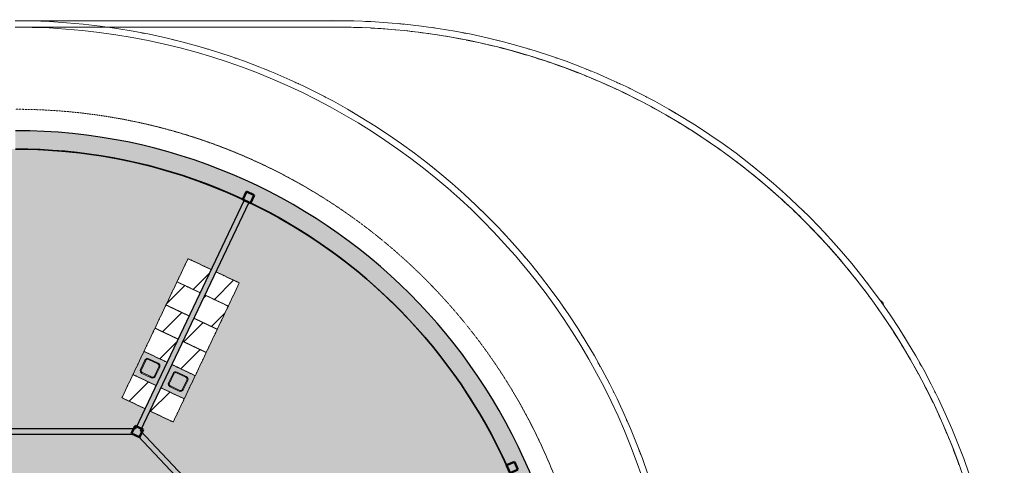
# Model space of a CAD drawing. Header units: millimetres. Extents: x 1000 to 187997, y 958 to 39732.
# Tile 202 of 202: x 164998 to 187997, y 29308 to 39724. Entities that reach past the tile are written whole.
import ezdxf

# ---------------------------------------------------------------- set-up
doc = ezdxf.new("R2010")
doc.units = ezdxf.units.MM
doc.linetypes.add('THO_hhidden', pattern=[2.5, 1.5, -1])
for name, color, linetype, lineweight, true_color in [('A-AREA-BNDY', 1, 'Continuous', 50, 0xff0000), ('A-DETL', 7, 'Continuous', 13, 0x00a600), ('A-DETL-MBND', 9, 'Continuous', 13, 0x808080)]:
    doc.layers.add(name, color=color, linetype=linetype, lineweight=lineweight, true_color=true_color)
for name, color, linetype, lineweight in [('A-AREA-PATT', 7, 'Continuous', 13), ('A-GENM', 7, 'Continuous', 13), ('A-WALL-PATT', 7, 'Continuous', 18), ('I-WALL', 7, 'Continuous', 18), ('P-SANR-FIXT', 7, 'Continuous', 13), ('S-COLS-SYMB', 7, 'Continuous', 50)]:
    doc.layers.add(name, color=color, linetype=linetype, lineweight=lineweight)

# ---------------------------------------------------------------- blocks, each defined once
blk = doc.blocks.new('NLRS_01_GM_WPB_dummy placeholder_gen_tho - kast 600x600x2100-V157-01 1e verdieping GO')
at = {"layer": 'A-GENM', "true_color": 0x808080}
h = blk.add_hatch(dxfattribs=at)
h.set_pattern_fill('FP_113', color=8, style=0, pattern_type=2)
h.set_pattern_definition([(250.4, (41422.3, 57018.95), (565.2345, -201.271), [])])
h.paths.add_polyline_path([(-300, 300), (-300, -300), (300, -300), (300, 300), (-125, 300)])
at = {"layer": 'A-GENM', "linetype": 'THO_hhidden'}
for p, q in [((300, 300), (-300, 300)), ((-300, 300), (-300, -300)), ((300, -300), (300, 300)), ((-300, -300), (300, -300))]:
    blk.add_line(p, q, dxfattribs=at)
blk = doc.blocks.new('NLRS_01_GM_WPB_dummy placeholder_gen_tho - kast 600x600x2100-V158-01 1e verdieping GO')
at = {"layer": 'A-GENM', "true_color": 0x808080}
h = blk.add_hatch(dxfattribs=at)
h.set_pattern_fill('FP_114', color=8, style=0, pattern_type=2)
h.set_pattern_definition([(250.4, (41422.3, 56418.95), (565.2345, -201.271), [])])
h.paths.add_polyline_path([(-300, 300), (-300, -300), (300, -300), (300, 300), (-139, 300)])
at = {"layer": 'A-GENM', "linetype": 'THO_hhidden'}
for p, q in [((300, 300), (-300, 300)), ((-300, 300), (-300, -300)), ((300, -300), (300, 300)), ((-300, -300), (300, -300))]:
    blk.add_line(p, q, dxfattribs=at)
blk = doc.blocks.new('NLRS_01_GM_WPB_dummy placeholder_gen_tho - kast 600x600x2100-V159-01 1e verdieping GO')
at = {"layer": 'A-GENM', "true_color": 0x808080}
h = blk.add_hatch(dxfattribs=at)
h.set_pattern_fill('FP_115', color=8, style=0, pattern_type=2)
h.set_pattern_definition([(250.4, (41422.3, 55818.95), (565.2345, -201.271), [])])
h.paths.add_polyline_path([(-300, 300), (-300, -300), (300, -300), (300, 300), (-242, 300)])
at = {"layer": 'A-GENM', "linetype": 'THO_hhidden'}
for p, q in [((300, 300), (-300, 300)), ((-300, 300), (-300, -300)), ((300, -300), (300, 300)), ((-300, -300), (300, -300))]:
    blk.add_line(p, q, dxfattribs=at)
blk = doc.blocks.new('NLRS_01_GM_WPB_dummy placeholder_gen_tho - kast 600x600x2100-V160-01 1e verdieping GO')
at = {"layer": 'A-GENM', "true_color": 0x808080}
h = blk.add_hatch(dxfattribs=at)
h.set_pattern_fill('FP_116', color=8, style=0, pattern_type=2)
h.set_pattern_definition([(250.4, (41422.3, 55218.95), (565.2345, -201.271), [])])
h.paths.add_polyline_path([(-300, 300), (-300, -300), (300, -300), (300, 300), (-243, 300)])
at = {"layer": 'A-GENM', "linetype": 'THO_hhidden'}
for p, q in [((300, 300), (-300, 300)), ((-300, 300), (-300, -300)), ((300, -300), (300, 300)), ((-300, -300), (300, -300))]:
    blk.add_line(p, q, dxfattribs=at)
blk = doc.blocks.new('NLRS_01_GM_WPB_dummy placeholder_gen_tho - kast 600x600x2100-V161-01 1e verdieping GO')
at = {"layer": 'A-GENM', "true_color": 0x808080}
h = blk.add_hatch(dxfattribs=at)
h.set_pattern_fill('FP_117', color=8, style=0, pattern_type=2)
h.set_pattern_definition([(250.4, (41422.3, 54018.95), (565.2345, -201.271), [])])
h.paths.add_polyline_path([(-300, 300), (-300, -300), (300, -300), (300, 300), (292, 300)])
at = {"layer": 'A-GENM', "linetype": 'THO_hhidden'}
for p, q in [((300, 300), (-300, 300)), ((-300, 300), (-300, -300)), ((300, -300), (300, 300)), ((-300, -300), (300, -300))]:
    blk.add_line(p, q, dxfattribs=at)
blk = doc.blocks.new('NLRS_73_PF_UN_rvs gootsteen enkel 340x340 ic6zrl2n_gen_bcb - RVS gootsteen enkel 340x340-1972238-01 1e verdieping GO')
at = {"layer": 'P-SANR-FIXT'}
for p, q in [((-81, 20), (-120, 20)), ((-120, 0), (-81, 0)), ((120, 20), (-81, 20)), ((-81, 0), (120, 0)), ((-190, -50), (-190, -290)), ((-170, -290), (-170, -50)), ((170, -50), (170, -290)), ((190, -290), (190, -50)), ((120, -340), (-120, -340)), ((-120, -360), (120, -360))]:
    blk.add_line(p, q, dxfattribs=at)
for centre, radius, start, end in [((-120, -50), 70, 90, 180), ((120, -50), 70, 0, 90), ((120, -50), 50, 0, 90), ((-120, -50), 50, 90, 180), ((-120, -50), 50, 165.9822, 180), ((-120, -50), 50, 151.917, 161.4219), ((-120, -50), 50, 137.768, 146.5606), ((-120, -50), 50, 123.4394, 132.232), ((-120, -50), 50, 108.5781, 118.083), ((-120, -50), 50, 90, 104.0178), ((-120, -290), 70, 180, 270), ((-120, -290), 50, 180, 270), ((120, -290), 70, 270, 360), ((120, -290), 50, 270, 0)]:
    blk.add_arc(centre, radius, start, end, dxfattribs=at)
blk = doc.blocks.new('NLRS_01_GM_WPB_dummy placeholder_gen_tho - kast 600x600x2100-V162-01 1e verdieping GO')
at = {"layer": 'A-GENM', "true_color": 0x808080}
h = blk.add_hatch(dxfattribs=at)
h.set_pattern_fill('FP_118', color=8, style=0, pattern_type=2)
h.set_pattern_definition([(70.4, (-42147.3, -57018.95), (-565.2345, 201.271), [])])
h.paths.add_polyline_path([(300, -300), (300, 300), (-300, 300), (-300, -300), (136, -300)])
at = {"layer": 'A-GENM', "linetype": 'THO_hhidden'}
for p, q in [((300, 300), (-300, 300)), ((-300, 300), (-300, -300)), ((300, -300), (300, 300)), ((-300, -300), (300, -300))]:
    blk.add_line(p, q, dxfattribs=at)
blk = doc.blocks.new('NLRS_01_GM_WPB_dummy placeholder_gen_tho - kast 600x600x2100-V163-01 1e verdieping GO')
at = {"layer": 'A-GENM', "true_color": 0x808080}
h = blk.add_hatch(dxfattribs=at)
h.set_pattern_fill('FP_119', color=8, style=0, pattern_type=2)
h.set_pattern_definition([(70.4, (-42147.3, -56418.95), (-565.2345, 201.271), [])])
h.paths.add_polyline_path([(300, -300), (300, 300), (-300, 300), (-300, -300), (53, -300)])
at = {"layer": 'A-GENM', "linetype": 'THO_hhidden'}
for p, q in [((300, 300), (-300, 300)), ((-300, 300), (-300, -300)), ((300, -300), (300, 300)), ((-300, -300), (300, -300))]:
    blk.add_line(p, q, dxfattribs=at)
blk = doc.blocks.new('NLRS_01_GM_WPB_dummy placeholder_gen_tho - kast 600x600x2100-V164-01 1e verdieping GO')
at = {"layer": 'A-GENM', "true_color": 0x808080}
h = blk.add_hatch(dxfattribs=at)
h.set_pattern_fill('FP_120', color=8, style=0, pattern_type=2)
h.set_pattern_definition([(70.4, (-42147.3, -55818.95), (-565.2345, 201.271), [])])
h.paths.add_polyline_path([(300, -300), (300, 300), (-300, 300), (-300, -300)])
at = {"layer": 'A-GENM', "linetype": 'THO_hhidden'}
for p, q in [((300, 300), (-300, 300)), ((-300, 300), (-300, -300)), ((300, -300), (300, 300)), ((-300, -300), (300, -300))]:
    blk.add_line(p, q, dxfattribs=at)
blk = doc.blocks.new('NLRS_01_GM_WPB_dummy placeholder_gen_tho - kast 600x600x2100-V165-01 1e verdieping GO')
at = {"layer": 'A-GENM', "true_color": 0x808080}
h = blk.add_hatch(dxfattribs=at)
h.set_pattern_fill('FP_121', color=8, style=0, pattern_type=2)
h.set_pattern_definition([(70.4, (-42147.3, -55218.95), (-565.2345, 201.271), [])])
h.paths.add_polyline_path([(300, -300), (300, 300), (-300, 300), (-298, -300), (255, -300)])
at = {"layer": 'A-GENM', "linetype": 'THO_hhidden'}
for p, q in [((300, 300), (-300, 300)), ((-300, 300), (-300, -300)), ((300, -300), (300, 300)), ((-300, -300), (300, -300))]:
    blk.add_line(p, q, dxfattribs=at)
blk = doc.blocks.new('NLRS_01_GM_WPB_dummy placeholder_gen_tho - kast 600x600x2100-V166-01 1e verdieping GO')
at = {"layer": 'A-GENM', "true_color": 0x808080}
h = blk.add_hatch(dxfattribs=at)
h.set_pattern_fill('FP_122', color=8, style=0, pattern_type=2)
h.set_pattern_definition([(70.4, (-42147.3, -54018.95), (-565.2345, 201.271), [])])
h.paths.add_polyline_path([(300, -300), (300, 300), (-300, 300), (-300, -300), (-175, -300)])
at = {"layer": 'A-GENM', "linetype": 'THO_hhidden'}
for p, q in [((300, 300), (-300, 300)), ((-300, 300), (-300, -300)), ((300, -300), (300, 300)), ((-300, -300), (300, -300))]:
    blk.add_line(p, q, dxfattribs=at)
blk = doc.blocks.new('NLRS_73_PF_UN_rvs gootsteen enkel 340x340 ic6zrl2n_gen_bcb - RVS gootsteen enkel 340x340-1975653-01 1e verdieping GO')
at = {"layer": 'P-SANR-FIXT'}
for p, q in [((-190, 290), (-190, 50)), ((-170, 50), (-170, 290)), ((120, 360), (-120, 360)), ((-120, 340), (120, 340)), ((170, 290), (170, 50)), ((190, 50), (190, 290)), ((-81, 0), (-120, 0)), ((120, 0), (-81, 0)), ((-120, -20), (-81, -20)), ((-81, -20), (120, -20))]:
    blk.add_line(p, q, dxfattribs=at)
for centre, radius, start, end in [((-120, 290), 70, 90, 180), ((-120, 290), 50, 90, 180), ((120, 290), 70, 0, 90), ((120, 290), 50, 360, 90), ((-120, 50), 70, 180, 270), ((-120, 50), 50, 180, 270), ((-120, 50), 50, 180, 194.0178), ((-120, 50), 50, 198.5781, 208.083), ((-120, 50), 50, 213.4394, 222.232), ((-120, 50), 50, 227.768, 236.5606), ((-120, 50), 50, 241.917, 251.4219), ((-120, 50), 50, 255.9822, 270), ((120, 50), 70, 270, 360), ((120, 50), 50, 270, 360)]:
    blk.add_arc(centre, radius, start, end, dxfattribs=at)
blk = doc.blocks.new('NLRS_28_SCO_UN_koker_gen_bcb - K200_200_12_5-2311152-01 1e verdieping GO')
at = {"layer": 'S-COLS-SYMB'}
for p, q in [((-100, 100), (100, 100)), ((-100, 100), (-100, -100)), ((100, 100), (100, -100)), ((-100, -100), (100, -100))]:
    blk.add_line(p, q, dxfattribs=at)
blk = doc.blocks.new('NLRS_28_SCO_UN_houten kolom rond_gen_bcb - rond 150-V239-01 1e verdieping GO')
at = {"layer": 'A-DETL-MBND'}
blk.add_arc((0, 0), 75, 229.9229, 332.5153, dxfattribs=at)
blk = doc.blocks.new('NLRS_28_SCO_UN_houten kolom rond_gen_bcb - rond 150-V240-01 1e verdieping GO')
at = {"layer": 'A-DETL-MBND'}
blk.add_arc((0, 0), 75, 270, 308.7633, dxfattribs=at)
blk = doc.blocks.new('NLRS_28_SCO_UN_houten kolom rond_gen_bcb - rond 150-V244-01 1e verdieping GO')
at = {"layer": 'A-DETL-MBND'}
blk.add_arc((0, 0), 75, 270.0917, 319.3108, dxfattribs=at)

msp = doc.modelspace()

# ---------------------------------------------------------------- hatches: boundary and pattern name
at = {"layer": 'A-AREA-PATT', "true_color": 0xe77676}
h = msp.add_hatch(color=11, dxfattribs=at)
h.paths.add_polyline_path([(131297, 11500), (131573, 11500), (135734, 11500), (135734, 14694), (135584, 14694), (135584, 13769), (135534, 13769), (135534, 15769), (135584, 15769), (135584, 14844), (135734, 14844), (135734, 18037), (128487, 18037), (128125, 17276), (128667, 17018), (127123, 13766), (126581, 14024), (125950, 12691), (126309, 12529), (126674, 12379), (127043, 12240), (127417, 12113), (127794, 11997), (128193, 11889), (128558, 11801), (128945, 11722), (129333, 11654), (129724, 11599), (130116, 11556), (130561, 11522), (130904, 11506), (131297, 11500)])
h.paths.add_polyline_path([(135859, 11500), (140834, 11500), (140834, 13595), (138909, 13595), (138909, 14000), (138906, 14000), (138906, 14125), (138909, 14125), (138909, 15108), (139034, 15108), (139034, 13942), (140834, 13942), (140834, 16262), (139034, 16262), (139034, 16142), (138909, 16142), (138909, 16612), (139034, 16612), (139034, 17812), (138909, 17812), (138909, 18037), (138797, 18037), (138797, 18162), (140997, 18162), (140997, 18037), (140959, 18037), (140959, 11500), (144434, 11500), (144434, 18037), (142961, 18037), (142961, 18162), (144559, 18162), (144559, 17667), (145159, 17667), (145159, 15867), (147115, 15867), (147115, 15742), (144559, 15742), (144559, 11500), (151034, 11500), (151034, 15100), (151634, 15100), (151634, 15742), (149079, 15742), (149079, 15867), (151034, 15867), (151034, 17667), (151634, 17667), (151634, 18966), (151759, 18966), (151759, 18162), (152575, 18162), (152575, 18037), (151759, 18037), (151759, 11500), (155234, 11500), (155234, 12937), (155112, 12937), (155112, 13062), (155234, 13062), (155234, 18037), (155199, 18037), (155199, 17962), (153672, 17962), (153672, 18037), (153609, 18037), (153609, 18162), (154147, 18162), (154147, 18021), (154837, 18023), (154837, 18162), (155397, 18162), (155397, 18037), (155359, 18037), (155359, 15037), (155592, 15037), (155592, 14912), (155359, 14912), (155359, 11500), (160334, 11500), (160334, 14912), (156626, 14912), (156626, 15037), (156859, 15037), (156859, 16983), (156984, 16983), (156984, 15037), (160334, 15037), (160334, 18037), (156984, 18037), (156984, 18017), (156859, 18017), (156859, 18037), (156797, 18037), (156797, 18162), (167647, 18162), (167647, 18166), (167758, 18219), (167763, 18209), (170834, 21458), (170834, 22162), (177346, 22163), (177401, 22551), (177443, 22938), (177474, 23361), (177491, 23718), (177495, 24125), (173845, 24125), (173845, 24045), (172160, 24045), (172160, 24126), (170834, 24126), (170834, 26742), (167763, 29991), (167759, 29983), (167646, 30037), (158959, 30037), (158959, 29234), (158834, 29234), (158834, 30037), (148740, 30037), (148740, 30162), (149107, 30162), (149107, 30183), (149232, 30183), (149232, 30162), (151634, 30162), (151634, 33975), (149232, 33975), (149232, 31217), (149107, 31217), (149107, 33975), (148614, 33975), (148614, 34100), (149234, 34100), (149234, 36700), (144559, 36700), (144559, 34100), (147580, 34100), (147580, 33975), (147087, 33975), (147087, 31217), (146962, 31217), (146962, 33975), (144559, 33975), (144559, 30162), (146962, 30162), (146962, 30183), (147087, 30183), (147087, 30162), (147340, 30162), (147340, 30037), (137359, 30037), (137359, 29234), (137234, 29234), (137234, 30000), (137079, 30000), (137079, 30141), (136389, 30139), (136389, 30000), (135859, 30000), (135859, 30037), (128473, 30036), (125359, 26742), (125359, 26037), (118847, 26037), (118793, 25649), (118751, 25262), (118721, 24873), (118703, 24482), (118697, 24075), (122352, 24077), (122352, 24155), (124034, 24155), (124034, 24075), (125234, 24073), (125234, 24073), (125359, 24073), (125359, 21458), (128475, 18162), (136332, 18162), (136332, 18200), (136429, 18200), (136429, 18059), (137119, 18060), (137119, 18200), (137197, 18200), (137197, 18162), (137234, 18162), (137234, 18966), (137359, 18966), (137359, 18162), (137397, 18162), (137397, 18037), (137359, 18037), (137359, 18000), (137234, 18000), (137234, 18037), (137197, 18037), (137197, 18000), (136332, 18000), (136332, 18037), (135859, 18037), (135859, 16537), (136624, 16537), (136624, 16662), (136749, 16662), (136749, 16537), (137234, 16537), (137234, 16966), (137359, 16966), (137359, 15454), (137234, 15454), (137234, 16412), (135859, 16412), (135859, 14125), (137234, 14125), (137234, 14420), (137359, 14420), (137359, 14125), (137872, 14125), (137872, 14000), (135859, 14000), (135859, 11770)])
h.paths.add_polyline_path([(160459, 11500), (164950, 11501), (165298, 11507), (165699, 11526), (166073, 11556), (166424, 11594), (166803, 11646), (167095, 11695), (167291, 11731), (167483, 11770), (167684, 11814), (167816, 11844), (168097, 11914), (168466, 12017), (168847, 12136), (169225, 12268), (169569, 12399), (169950, 12559), (170245, 12692), (167706, 18037), (160459, 18037), (160459, 14844), (160609, 14844), (160609, 15769), (160659, 15769), (160659, 13769), (160609, 13769), (160609, 14694), (160459, 14694), (160459, 11770)])
h.paths.add_polyline_path([(125836, 12746), (126469, 14078), (125927, 14335), (127471, 17587), (128013, 17330), (128373, 18088), (125234, 21409), (125234, 22037), (122188, 22037), (122188, 21887), (123113, 21887), (123113, 21837), (121113, 21837), (121113, 21887), (122038, 21887), (122038, 22037), (118868, 22037), (118927, 21706), (119010, 21312), (119098, 20947), (119202, 20568), (119318, 20193), (119446, 19821), (119585, 19453), (119750, 19058), (119912, 18704), (120084, 18354), (120267, 18011), (120460, 17673), (120664, 17341), (120877, 17016), (121112, 16682), (121335, 16385), (121578, 16081), (121832, 15783), (122124, 15462), (122374, 15204), (122659, 14927), (122952, 14660), (123253, 14402), (123574, 14145), (123880, 13915), (124204, 13687), (124535, 13469), (124872, 13262), (125181, 13084), (125542, 12892), (125836, 12746)])
h.paths.add_polyline_path([(170357, 12746), (170661, 12896), (171007, 13081), (171347, 13277), (171682, 13483), (172039, 13721), (172358, 13948), (172668, 14183), (172971, 14428), (173266, 14682), (173553, 14945), (173832, 15217), (174107, 15502), (174363, 15785), (174616, 16082), (174859, 16386), (175099, 16706), (175318, 17018), (175535, 17349), (175757, 17712), (175938, 18031), (176123, 18381), (176302, 18747), (176460, 19097), (176612, 19463), (176752, 19834), (176880, 20209), (176996, 20588), (177100, 20967), (177184, 21313), (177266, 21706), (177326, 22037), (174037, 22037), (174037, 21887), (174962, 21887), (174962, 21837), (172962, 21837), (172962, 21887), (173887, 21887), (173887, 22037), (170959, 22037), (170959, 21409), (167821, 18088), (168211, 17266), (168753, 17523), (170297, 14271), (169755, 14014), (170301, 12864)])
h.paths.add_polyline_path([(169100, 13703), (167556, 16955), (168098, 17212), (169642, 13960), (169223, 13761)])
h.paths.add_polyline_path([(140834, 13720), (140834, 13842), (139997, 13842), (139997, 13720), (140781, 13720)])
h.paths.add_polyline_path([(139783, 13720), (139872, 13720), (139872, 13842), (139034, 13842), (139034, 13720), (139451, 13720)])
h.paths.add_polyline_path([(151426, 14005), (151470, 14007), (151493, 14017), (151504, 14027), (151509, 14031), (151517, 14045), (151522, 14059), (151524, 14075), (151524, 14315), (151522, 14333), (151515, 14350), (151503, 14365), (151485, 14377), (151472, 14383), (151454, 14385), (151201, 14383), (151196, 14383), (151179, 14376), (151164, 14364), (151154, 14350), (151147, 14333), (151144, 14315), (151146, 14059), (151157, 14036), (151166, 14025), (151171, 14020), (151192, 14009), (151203, 14006), (151214, 14005), (151260, 14005)])
h.paths.add_polyline_path([(138744, 14036), (138034, 14036), (138034, 14046), (138744, 14046)])
h.paths.add_polyline_path([(156464, 14949), (155754, 14949), (155754, 14959), (156464, 14959)])
h.paths.add_polyline_path([(147987, 15778), (147277, 15778), (147277, 15788), (147987, 15788)])
h.paths.add_polyline_path([(148917, 15778), (148207, 15778), (148207, 15788), (148917, 15788)])
h.paths.add_polyline_path([(152412, 15955), (152412, 16080), (152537, 16080), (152537, 15955), (152424, 15955)])
h.paths.add_polyline_path([(168158, 16036), (168180, 16040), (168188, 16043), (168419, 16154), (168430, 16165), (168438, 16179), (168444, 16194), (168445, 16208), (168441, 16230), (168438, 16239), (168330, 16465), (168321, 16475), (168312, 16483), (168296, 16492), (168278, 16495), (168260, 16494), (168242, 16489), (168025, 16386), (168006, 16371), (167998, 16362), (167990, 16346), (167986, 16328), (167987, 16310), (167992, 16293), (168103, 16063), (168114, 16051), (168129, 16043), (168144, 16038), (168156, 16036)])
h.paths.add_polyline_path([(128066, 16100), (128081, 16101), (128096, 16107), (128115, 16121), (128123, 16131), (128132, 16148), (128234, 16365), (128237, 16377), (128237, 16396), (128231, 16415), (128221, 16432), (128213, 16440), (128190, 16454), (127973, 16555), (127962, 16558), (127941, 16558), (127920, 16551), (127906, 16542), (127894, 16528), (127884, 16511), (127780, 16288), (127778, 16272), (127780, 16257), (127785, 16242), (127800, 16223), (127809, 16215), (127836, 16201), (128050, 16101)])
h.paths.add_polyline_path([(168813, 16347), (168835, 16351), (168843, 16354), (169073, 16465), (169088, 16481), (169093, 16490), (169098, 16505), (169100, 16519), (169096, 16541), (169093, 16550), (168983, 16778), (168979, 16784), (168967, 16794), (168944, 16804), (168931, 16806), (168915, 16805), (168890, 16797), (168671, 16691), (168661, 16683), (168653, 16673), (168644, 16657), (168641, 16639), (168642, 16621), (168647, 16604), (168758, 16374), (168774, 16359), (168784, 16354), (168799, 16349)])
h.paths.add_polyline_path([(127411, 16411), (127426, 16413), (127450, 16424), (127456, 16428), (127465, 16438), (127478, 16460), (127579, 16676), (127582, 16687), (127582, 16708), (127575, 16729), (127571, 16738), (127552, 16755), (127536, 16765), (127318, 16867), (127309, 16870), (127287, 16870), (127268, 16864), (127257, 16858), (127241, 16842), (127233, 16831), (127125, 16599), (127124, 16584), (127126, 16568), (127136, 16545), (127142, 16537), (127150, 16529), (127172, 16517), (127395, 16413), (127400, 16412)])
h.paths.add_polyline_path([(148232, 17067), (146702, 17067), (146702, 18267), (149492, 18267), (149492, 17067), (148247, 17067)])
h.paths.add_polyline_path([(148100, 17117), (148232, 17119), (148247, 17124), (148267, 17138), (148274, 17148), (148280, 17156), (148285, 17171), (148287, 17187), (148287, 17427), (148284, 17445), (148277, 17462), (148260, 17481), (148252, 17487), (148230, 17495), (148217, 17497), (147977, 17497), (147959, 17494), (147942, 17487), (147927, 17476), (147914, 17458), (147909, 17445), (147907, 17427), (147908, 17171), (147914, 17156), (147928, 17137), (147933, 17132), (147946, 17124), (147961, 17119), (147977, 17117)])
h.paths.add_polyline_path([(156948, 17145), (156938, 17145), (156938, 17855), (156948, 17855)])
h.paths.add_polyline_path([(142764, 18074), (142089, 18074), (142089, 18084), (142799, 18084), (142799, 18074), (142777, 18074)])
h.paths.add_polyline_path([(141696, 18074), (141159, 18074), (141159, 18084), (141869, 18084), (141869, 18074), (141779, 18074)])
h.paths.add_polyline_path([(154707, 18184), (154681, 18187), (154657, 18197), (154636, 18213), (154707, 18284), (154777, 18213), (154753, 18196), (154733, 18187)])
h.paths.add_polyline_path([(136989, 18321), (136918, 18392), (136939, 18408), (136963, 18418), (136989, 18421), (137015, 18418), (137039, 18408), (137060, 18392), (137015, 18347)])
h.paths.add_polyline_path([(136989, 18221), (136963, 18225), (136939, 18235), (136918, 18251), (136989, 18321), (137060, 18251), (137039, 18235), (137015, 18225)])
h.paths.add_polyline_path([(154255, 18234), (154168, 18284), (154255, 18334), (154255, 18284)])
h.paths.add_polyline_path([(136537, 18271), (136451, 18321), (136537, 18371)])
h.paths.add_polyline_path([(154707, 18284), (154636, 18355), (154657, 18371), (154681, 18381), (154707, 18384), (154733, 18381), (154757, 18371), (154777, 18355), (154733, 18310)])
h.paths.add_polyline_path([(151713, 19128), (151713, 19838), (151723, 19838), (151723, 19128)])
h.paths.add_polyline_path([(137281, 19128), (137271, 19128), (137271, 19838), (137281, 19838), (137281, 19346)])
h.paths.add_polyline_path([(151640, 20000), (151634, 20000), (151634, 20037), (149107, 20037), (149107, 22073), (149232, 22073), (149232, 21437), (149242, 21437), (149242, 21422), (149232, 21422), (149232, 20422), (150024, 20422), (150024, 21422), (150012, 21422), (150012, 21437), (150042, 21437), (150042, 21422), (150039, 21422), (150039, 20422), (150824, 20422), (150824, 21422), (150812, 21422), (150812, 21437), (150852, 21437), (150852, 21422), (150839, 21422), (150839, 20422), (151634, 20422), (151634, 21422), (151622, 21422), (151622, 21437), (151634, 21437), (151634, 23110), (151412, 23110), (151412, 24037), (150439, 24037), (150439, 23125), (150642, 23125), (150642, 23110), (150314, 23110), (150314, 23707), (149232, 23707), (149232, 23107), (149107, 23107), (149107, 25090), (149232, 25090), (149232, 24492), (150314, 24492), (150314, 25090), (150642, 25090), (150642, 25075), (150439, 25075), (150439, 24162), (151412, 24162), (151412, 25090), (151634, 25090), (151634, 26763), (151622, 26763), (151622, 26778), (151634, 26778), (151634, 27778), (150839, 27778), (150839, 26778), (150852, 26778), (150852, 26763), (150812, 26763), (150812, 26778), (150824, 26778), (150824, 27778), (150039, 27778), (150039, 26778), (150042, 26778), (150042, 26763), (150012, 26763), (150012, 26778), (150024, 26778), (150024, 27778), (149232, 27778), (149232, 26778), (149242, 26778), (149242, 26763), (149232, 26763), (149232, 26124), (149107, 26124), (149107, 28200), (150332, 28200), (150332, 28059), (151022, 28060), (151022, 28200), (151629, 28200), (151629, 28162), (158834, 28162), (158834, 28200), (158959, 28200), (158959, 28162), (162559, 28162), (162559, 20037), (151759, 20037), (151759, 20000), (151754, 20000)])
h.paths.add_polyline_path([(137240, 20000), (137234, 20000), (137234, 20037), (133634, 20037), (133634, 28162), (137234, 28162), (137234, 28200), (137359, 28200), (137359, 28162), (147087, 28162), (147087, 26124), (146962, 26124), (146962, 26725), (146952, 26725), (146952, 26740), (146962, 26740), (146962, 27740), (146169, 27740), (146169, 26740), (146182, 26740), (146182, 26725), (146152, 26725), (146152, 26740), (146154, 26740), (146154, 27740), (145369, 27740), (145369, 26740), (145382, 26740), (145382, 26725), (145342, 26725), (145342, 26740), (145354, 26740), (145354, 27740), (144559, 27740), (144559, 26740), (144572, 26740), (144572, 26725), (144559, 26725), (144559, 25053), (144782, 25053), (144782, 24162), (145754, 24162), (145754, 25038), (145552, 25038), (145552, 25053), (145879, 25053), (145879, 24492), (146962, 24492), (146962, 25090), (147087, 25090), (147087, 23107), (146962, 23107), (146962, 23707), (145879, 23707), (145879, 23107), (145552, 23110), (145552, 23125), (145754, 23125), (145754, 24037), (144782, 24037), (144782, 23110), (144559, 23110), (144559, 21437), (144572, 21437), (144572, 21422), (144559, 21422), (144559, 20422), (145354, 20422), (145354, 21422), (145342, 21422), (145342, 21437), (145382, 21437), (145382, 21422), (145369, 21422), (145369, 20422), (146154, 20422), (146154, 21422), (146152, 21422), (146152, 21437), (146182, 21437), (146182, 21422), (146169, 21422), (146169, 20422), (146962, 20422), (146962, 21422), (146952, 21422), (146952, 21437), (146962, 21437), (146962, 22073), (147087, 22073), (147087, 20037), (137359, 20037), (137359, 20000), (137254, 20000)])
h.paths.add_polyline_path([(150596, 20162), (151634, 20162), (151634, 20200), (151509, 20200), (151509, 20322), (149232, 20322), (149232, 20162), (150583, 20162)])
h.paths.add_polyline_path([(146735, 20162), (146962, 20162), (146962, 20322), (144684, 20322), (144684, 20200), (144559, 20200), (144559, 20162), (146723, 20162)])
h.paths.add_polyline_path([(164797, 22100), (162597, 22100), (162597, 26100), (164797, 26100), (164797, 22162)])
h.paths.add_polyline_path([(133463, 22101), (131397, 22101), (131397, 26101), (133597, 26101), (133597, 22101)])
h.paths.add_polyline_path([(170913, 22324), (170913, 23034), (170923, 23034), (170923, 22324)])
h.paths.add_polyline_path([(151512, 23210), (151634, 23210), (151634, 24037), (151512, 24037), (151512, 23367)])
h.paths.add_polyline_path([(144559, 23210), (144682, 23210), (144682, 24037), (144559, 24037), (144559, 23367)])
h.paths.add_polyline_path([(170913, 23254), (170913, 23964), (170923, 23964), (170923, 23254)])
h.paths.add_polyline_path([(151574, 24162), (151634, 24162), (151634, 24325), (151512, 24325), (151512, 24162)])
h.paths.add_polyline_path([(144619, 24162), (144682, 24162), (144682, 24325), (144559, 24325), (144559, 24162)])
h.paths.add_polyline_path([(125271, 24235), (125271, 24945), (125281, 24945), (125281, 24235)])
h.paths.add_polyline_path([(144559, 24450), (144682, 24450), (144682, 24953), (144559, 24953), (144559, 24663)])
h.paths.add_polyline_path([(151512, 24450), (151634, 24450), (151634, 24990), (151512, 24990), (151512, 24663)])
h.paths.add_polyline_path([(125281, 25165), (125271, 25165), (125271, 25875), (125281, 25875), (125281, 25835)])
h.paths.add_polyline_path([(122781, 25973), (122781, 25973), (122786, 25973)])
h.paths.add_polyline_path([(122818, 26162), (125234, 26162), (125234, 26792), (128373, 30112), (128034, 30826), (127492, 30568), (125948, 33820), (126490, 34078), (125836, 35454), (125533, 35304), (125186, 35118), (124846, 34923), (124512, 34717), (124155, 34479), (123836, 34252), (123526, 34017), (123223, 33772), (122928, 33518), (122641, 33255), (122362, 32983), (122083, 32694), (121830, 32415), (121578, 32118), (121335, 31814), (121092, 31490), (120875, 31182), (120658, 30851), (120435, 30484), (120255, 30169), (120070, 29819), (119890, 29451), (119733, 29103), (119582, 28737), (119442, 28366), (119313, 27991), (119197, 27612), (119093, 27233), (119009, 26887), (118927, 26494), (118868, 26162), (122038, 26162), (122038, 26312), (121113, 26312), (121113, 26362), (123113, 26362), (123113, 26312), (122188, 26312), (122188, 26162), (122773, 26162)])
h.paths.add_polyline_path([(174962, 26162), (177325, 26162), (177266, 26494), (177183, 26888), (177095, 27253), (176991, 27632), (176875, 28007), (176747, 28379), (176608, 28747), (176443, 29142), (176282, 29496), (176110, 29846), (175927, 30189), (175733, 30527), (175530, 30859), (175316, 31184), (175078, 31522), (174859, 31815), (174616, 32119), (174361, 32417), (174066, 32741), (173819, 32996), (173535, 33273), (173242, 33540), (172940, 33798), (172615, 34058), (172314, 34285), (171985, 34516), (171658, 34731), (171322, 34938), (171012, 35116), (170651, 35308), (170357, 35454), (169585, 33828), (170127, 33571), (168583, 30319), (168041, 30576), (167821, 30112), (170959, 26792), (170960, 26162), (173887, 26162), (173887, 26312), (172962, 26312), (172962, 26362), (174962, 26362), (174962, 26312), (174037, 26312), (174037, 26162), (174712, 26162)])
h.paths.add_polyline_path([(144785, 27840), (146962, 27840), (146962, 28037), (144559, 28037), (144559, 27963), (144684, 27963), (144684, 27840), (144781, 27840)])
h.paths.add_polyline_path([(151396, 27878), (151509, 27878), (151509, 28000), (149232, 28000), (149232, 27878), (151389, 27878)])
h.paths.add_polyline_path([(151634, 28000), (151634, 28037), (151629, 28037), (151629, 28000)])
h.paths.add_polyline_path([(150892, 28221), (150866, 28225), (150842, 28235), (150821, 28251), (150892, 28321), (150962, 28251), (150942, 28235), (150918, 28225)])
h.paths.add_polyline_path([(150440, 28271), (150353, 28321), (150440, 28371)])
h.paths.add_polyline_path([(150892, 28321), (150821, 28392), (150842, 28408), (150866, 28418), (150892, 28421), (150918, 28418), (150942, 28408), (150962, 28392), (150918, 28347)])
h.paths.add_polyline_path([(158923, 28362), (158913, 28362), (158913, 29072), (158923, 29072)])
h.paths.add_polyline_path([(137271, 28362), (137271, 29072), (137281, 29072), (137281, 28362)])
h.paths.add_polyline_path([(136519, 29878), (136448, 29949), (136469, 29965), (136493, 29975), (136519, 29978), (136545, 29975), (136569, 29965), (136590, 29949), (136545, 29904)])
h.paths.add_polyline_path([(136519, 29778), (136493, 29782), (136469, 29792), (136448, 29808), (136519, 29878), (136590, 29808), (136569, 29792), (136545, 29782)])
h.paths.add_polyline_path([(136971, 29828), (136971, 29928), (137058, 29878)])
h.paths.add_polyline_path([(136599, 29993), (136599, 29993), (136607, 29993)])
h.paths.add_polyline_path([(160334, 30162), (160334, 36700), (151759, 36700), (151759, 36200), (151634, 36200), (151634, 36700), (149359, 36700), (149359, 34100), (151634, 34100), (151634, 35166), (151759, 35166), (151759, 30162), (160325, 30162)])
h.paths.add_polyline_path([(160459, 30162), (167706, 30162), (170244, 35509), (169884, 35671), (169519, 35821), (169150, 35960), (168777, 36087), (168399, 36203), (167995, 36312), (167635, 36399), (167249, 36478), (166860, 36546), (166469, 36601), (166063, 36646), (165626, 36678), (165288, 36694), (164889, 36700), (160459, 36700), (160459, 33506), (160609, 33506), (160609, 34431), (160659, 34431), (160659, 32431), (160609, 32431), (160609, 33356), (160459, 33356), (160459, 30230)])
h.paths.add_polyline_path([(132799, 30162), (135734, 30162), (135734, 33356), (135584, 33356), (135584, 32431), (135534, 32431), (135534, 34431), (135584, 34431), (135584, 33506), (135734, 33506), (135734, 36700), (131237, 36699), (130899, 36694), (130506, 36675), (130111, 36644), (129717, 36601), (129326, 36545), (128936, 36477), (128529, 36392), (128140, 36298), (127781, 36199), (127403, 36083), (127029, 35955), (126658, 35815), (126293, 35663), (125949, 35508), (128487, 30162), (132756, 30162)])
h.paths.add_polyline_path([(137359, 30162), (144434, 30162), (144434, 31631), (143834, 31631), (143834, 35231), (144434, 35231), (144434, 36700), (135859, 36700), (135859, 33506), (136009, 33506), (136009, 34431), (136059, 34431), (136059, 32431), (136009, 32431), (136009, 33356), (135859, 33356), (135859, 30200), (137359, 30200)])
h.paths.add_polyline_path([(147008, 30345), (146998, 30345), (146998, 31055), (147008, 31055), (147008, 30523)])
h.paths.add_polyline_path([(149195, 30345), (149185, 30345), (149185, 31055), (149195, 31055), (149195, 30523)])
h.paths.add_polyline_path([(167928, 30630), (167386, 30887), (168930, 34139), (169472, 33882), (168041, 30868)])
h.paths.add_polyline_path([(128147, 30879), (126603, 34131), (127145, 34389), (128689, 31136), (128328, 30965)])
h.paths.add_polyline_path([(168763, 31036), (168786, 31042), (168797, 31048), (168813, 31064), (168820, 31075), (168928, 31307), (168930, 31323), (168928, 31338), (168918, 31361), (168915, 31366), (168904, 31377), (168882, 31390), (168659, 31493), (168643, 31495), (168627, 31493), (168604, 31483), (168598, 31478), (168588, 31469), (168576, 31447), (168474, 31230), (168471, 31219), (168472, 31198), (168479, 31177), (168483, 31169), (168502, 31151), (168518, 31141), (168736, 31039), (168745, 31037), (168761, 31036)])
h.paths.add_polyline_path([(127312, 31285), (127330, 31286), (127348, 31291), (127577, 31402), (127584, 31408), (127592, 31418), (127601, 31434), (127604, 31453), (127604, 31470), (127598, 31487), (127487, 31718), (127475, 31729), (127461, 31737), (127446, 31743), (127432, 31744), (127410, 31740), (127402, 31737), (127172, 31626), (127157, 31611), (127152, 31601), (127147, 31586), (127145, 31572), (127149, 31550), (127152, 31541), (127262, 31313), (127268, 31306), (127278, 31297), (127301, 31287), (127312, 31285)])
h.paths.add_polyline_path([(136459, 31320), (136459, 31445), (136584, 31445), (136584, 31320)])
h.paths.add_polyline_path([(159734, 31325), (159609, 31325), (159609, 31450), (159734, 31450)])
h.paths.add_polyline_path([(168108, 31347), (168134, 31354), (168147, 31364), (168160, 31377), (168173, 31402), (168274, 31618), (168275, 31634), (168273, 31649), (168268, 31664), (168254, 31683), (168244, 31691), (168217, 31705), (168004, 31804), (167988, 31806), (167972, 31804), (167958, 31799), (167939, 31785), (167931, 31775), (167921, 31758), (167820, 31541), (167816, 31528), (167817, 31509), (167822, 31491), (167833, 31474), (167840, 31466), (167864, 31452), (168081, 31350), (168091, 31347)])
h.paths.add_polyline_path([(127967, 31596), (127985, 31597), (128003, 31602), (128220, 31705), (128239, 31720), (128247, 31729), (128256, 31745), (128259, 31764), (128258, 31781), (128253, 31798), (128142, 32029), (128131, 32040), (128116, 32048), (128101, 32054), (128087, 32055), (128065, 32051), (128057, 32048), (127826, 31937), (127815, 31926), (127807, 31912), (127802, 31897), (127800, 31883), (127804, 31861), (127808, 31850), (127915, 31627), (127924, 31616), (127933, 31608), (127949, 31600), (127963, 31597)])
h.paths.add_polyline_path([(152846, 33037), (152721, 33037), (152721, 33162), (152846, 33162)])
h.paths.add_polyline_path([(143541, 33037), (143541, 33162), (143666, 33162), (143666, 33037)])
h.paths.add_polyline_path([(148100, 34053), (147742, 34053), (147742, 34063), (148452, 34063), (148452, 34053)])
h.paths.add_polyline_path([(144014, 34136), (144270, 34138), (144293, 34149), (144304, 34158), (144309, 34163), (144317, 34176), (144322, 34191), (144324, 34206), (144324, 34446), (144322, 34464), (144315, 34481), (144303, 34496), (144285, 34508), (144272, 34514), (144254, 34516), (144001, 34515), (143996, 34514), (143979, 34507), (143964, 34495), (143954, 34481), (143947, 34464), (143944, 34446), (143946, 34191), (143957, 34167), (143966, 34156), (143971, 34152), (143992, 34140), (144003, 34137)])
at = {"layer": 'A-GENM', "true_color": 0xdcf8f8}
h = msp.add_hatch(color=7, dxfattribs=at)
h.paths.add_polyline_path([(168186, 31172), (168443, 31714), (167901, 31971), (167644, 31429), (168166, 31182)])
h.paths.add_polyline_path([(168108, 31347), (168090, 31348), (168059, 31360), (167853, 31458), (167840, 31466), (167827, 31481), (167818, 31503), (167816, 31515), (167817, 31532), (167822, 31549), (167933, 31779), (167945, 31791), (167959, 31799), (167974, 31804), (167988, 31806), (168010, 31802), (168018, 31799), (168249, 31688), (168260, 31677), (168268, 31663), (168274, 31648), (168275, 31633), (168271, 31612), (168268, 31603), (168160, 31377), (168156, 31371), (168142, 31359), (168124, 31350), (168112, 31348)])
h = msp.add_hatch(color=7, dxfattribs=at)
h.paths.add_polyline_path([(168840, 30861), (169098, 31403), (168556, 31660), (168298, 31118), (168298, 31118), (168820, 30871)])
h.paths.add_polyline_path([(168763, 31036), (168745, 31037), (168724, 31044), (168502, 31151), (168495, 31155), (168483, 31169), (168474, 31186), (168471, 31208), (168472, 31221), (168477, 31238), (168588, 31469), (168604, 31483), (168621, 31491), (168632, 31494), (168643, 31495), (168665, 31491), (168673, 31488), (168904, 31377), (168918, 31361), (168926, 31344), (168929, 31334), (168930, 31322), (168926, 31301), (168923, 31292), (168813, 31064), (168809, 31058), (168797, 31048), (168774, 31038), (168767, 31037)])
at = {"layer": 'A-WALL-PATT', "true_color": 0x808080}
msp.add_hatch(color=8, dxfattribs=at).paths.add_polyline_path([(177927, 24100), (177920, 24501), (177902, 24902), (177871, 25302), (177828, 25701), (177762, 26162), (177694, 26546), (177616, 26926), (177526, 27304), (177425, 27680), (177313, 28051), (177186, 28431), (177047, 28807), (176896, 29179), (176734, 29546), (176561, 29908), (176376, 30264), (176181, 30615), (175975, 30959), (175759, 31297), (175532, 31628), (175295, 31952), (175048, 32269), (174792, 32578), (174526, 32878), (174251, 33171), (173967, 33454), (173675, 33729), (173374, 33995), (173065, 34251), (172749, 34498), (172425, 34735), (172040, 34996), (171701, 35211), (171385, 35399), (171049, 35586), (170705, 35764), (170301, 35956), (169976, 36099), (169604, 36250), (169227, 36389), (168778, 36538), (168401, 36649), (168020, 36749), (167636, 36838), (167250, 36915), (166861, 36981), (166471, 37034), (166063, 37077), (165685, 37106), (165291, 37124), (164897, 37130), (164897, 36700), (165298, 36693), (165699, 36674), (166099, 36642), (166498, 36597), (166895, 36540), (167291, 36470), (167700, 36383), (168059, 36296), (168463, 36184), (168847, 36064), (169151, 35960), (169520, 35821), (169885, 35671), (170343, 35462), (170358, 35455), (170720, 35273), (171061, 35089), (171412, 34884), (171756, 34668), (172094, 34441), (172360, 34251), (172696, 33995), (173022, 33729), (173266, 33519), (173553, 33256), (173832, 32984), (174102, 32704), (174363, 32415), (174616, 32119), (174859, 31815), (175092, 31503), (175316, 31184), (175530, 30859), (175737, 30523), (175928, 30189), (176110, 29846), (176283, 29496), (176444, 29142), (176594, 28783), (176733, 28419), (176861, 28050), (176981, 27666), (177089, 27278), (177184, 26888), (177266, 26494), (177337, 26099), (177347, 26037), (177401, 25652), (177443, 25265), (177473, 24878), (177491, 24489), (177497, 24100), (177920, 24100)])
at = {"layer": 'A-WALL-PATT', "true_color": 0xc0c0c0}
msp.add_hatch(color=9, dxfattribs=at).paths.add_polyline_path([(167759, 29983), (170358, 35455), (170245, 35509), (167647, 30036), (167743, 29991)])
at = {"layer": 'A-WALL-PATT', "true_color": 0xd9eeee}
for points in [[(167394, 30037), (167647, 30037), (167706, 30162), (162497, 30162), (162497, 30037), (166728, 30037)], [(170834, 26742), (170834, 26924), (167821, 30112), (167763, 29991), (170720, 26863)]]:
    msp.add_hatch(color=254, dxfattribs=at).paths.add_polyline_path(points)

# ---------------------------------------------------------------- linework, layer by layer
at = {"layer": 'A-AREA-BNDY', "lineweight": 35}
msp.add_arc((164897, 24100), 12600, 8.696, 90, dxfattribs=at)
at = {"layer": 'A-DETL', "color": 7, "linetype": 'THO_hhidden'}
msp.add_arc((164897, 24100), 13530, 270, 90, dxfattribs=at)
at = {"layer": 'A-DETL-MBND'}
for centre, radius, start, end in [((172397, 24100), 15600, 87.0629, 87.4974), ((172397, 24100), 15600, 84.1965, 84.663), ((164889, 24100), 15600, 81.555, 81.7381), ((164889, 24100), 15600, 78.7928, 79.1749), ((172397, 24100), 15450, 87.4457, 90), ((172397, 24100), 15450, 84.5935, 87.0341), ((172397, 24100), 15450, 81.6522, 84.1223), ((172397, 24100), 15600, 81.555, 81.7381), ((172397, 24100), 15450, 78.9348, 81.3533), ((172397, 24100), 15600, 78.7928, 79.1749), ((164889, 24100), 15600, 75.9021, 76.3837), ((172397, 24100), 15450, 76.1953, 78.6775), ((172397, 24100), 15600, 75.9021, 76.3837), ((164889, 24100), 15600, 73.1716, 73.474), ((172397, 24100), 15450, 73.2929, 75.7304), ((172397, 24100), 15600, 73.1716, 73.474), ((164889, 24100), 15600, 70.526, 70.8284), ((172397, 24100), 15450, 70.3312, 72.8633), ((172397, 24100), 15600, 70.526, 70.8284), ((172397, 24100), 15450, 67.7518, 70.2491), ((164889, 24100), 15600, 67.6163, 68.0979), ((172397, 24100), 15600, 67.6163, 68.0979), ((164889, 24100), 15600, 64.8251, 65.2072), ((172397, 24100), 15450, 64.9163, 67.3617), ((172397, 24100), 15600, 64.8251, 65.2072), ((172397, 24100), 15450, 61.9814, 64.4414), ((164889, 24100), 15600, 62.2619, 62.445), ((172397, 24100), 15600, 62.2619, 62.445), ((164889, 24100), 15600, 59.337, 59.8035), ((172397, 24100), 15450, 59.2159, 61.6471), ((172397, 24100), 15600, 59.337, 59.8035), ((172397, 24100), 15450, 56.5112, 59.0076), ((164889, 24100), 15600, 56.5026, 56.9371), ((172397, 24100), 15600, 56.5026, 56.9371), ((172397, 24100), 15450, 53.6193, 56.0552), ((172397, 24100), 15450, 50.662, 53.175), ((164889, 24100), 15600, 51.0629, 51.4974), ((172397, 24100), 15600, 51.0629, 51.4974), ((172397, 24100), 15450, 48.0544, 50.5114), ((164889, 24100), 15600, 48.1965, 48.663), ((172397, 24100), 15600, 48.1965, 48.663), ((172397, 24100), 15450, 45.2381, 47.6899), ((164889, 24100), 15600, 45.555, 45.7381), ((172397, 24100), 15600, 45.555, 45.7381), ((172397, 24100), 15450, 42.3101, 44.7619), ((164889, 24100), 15600, 42.7928, 43.1749), ((172397, 24100), 15600, 42.7928, 43.1749), ((172397, 24100), 15450, 39.4886, 41.9456), ((164889, 24100), 15600, 39.9021, 40.3837), ((172397, 24100), 15600, 39.9021, 40.3837), ((172397, 24100), 15450, 36.825, 39.338), ((164889, 24100), 15600, 37.1716, 37.474), ((172397, 24100), 15600, 37.1716, 37.474), ((172397, 24100), 15450, 33.9448, 36.3807), ((164889, 24100), 15600, 34.526, 34.8284), ((172397, 24100), 15600, 34.526, 34.8284), ((172397, 24100), 15450, 30.9924, 33.4888), ((164889, 24100), 15600, 31.6163, 32.0979), ((172397, 24100), 15600, 31.6163, 32.0979), ((172397, 24100), 15450, 28.3529, 30.7841), ((164889, 24100), 15600, 28.8251, 29.2072), ((172397, 24100), 15600, 28.8251, 29.2072), ((172397, 24100), 15450, 25.5586, 28.0186), ((164889, 24100), 15600, 26.2619, 26.445), ((172397, 24100), 15600, 26.2619, 26.445), ((172397, 24100), 15450, 22.6383, 25.0837), ((164889, 24100), 15600, 23.337, 23.8035), ((172397, 24100), 15600, 23.337, 23.8035), ((172397, 24100), 15450, 19.7509, 22.2482), ((164889, 24100), 15600, 20.5026, 20.9371), ((172397, 24100), 15600, 20.5026, 20.9371)]:
    msp.add_arc(centre, radius, start, end, dxfattribs=at)
at = {"layer": 'A-GENM', "linetype": 'THO_hhidden'}
for p, q in [((167901, 31971), (167644, 31429)), ((168840, 30861), (169098, 31403))]:
    msp.add_line(p, q, dxfattribs=at)
at = {"layer": 'I-WALL'}
for p, q in [((164889, 39700), (172397, 39700)), ((172397, 39550), (164889, 39550))]:
    msp.add_line(p, q, dxfattribs=at)
at = {"layer": 'I-WALL', "lineweight": 25}
for p, q in [((170245, 35509), (167706, 30162)), ((167821, 30112), (170358, 35455)), ((167706, 30162), (160459, 30162)), ((158959, 30037), (167647, 30037)), ((167647, 30037), (167646, 30036)), ((167646, 30036), (167759, 29983)), ((167759, 29983), (167763, 29991)), ((167763, 29991), (170834, 26742)), ((170959, 26792), (167821, 30112))]:
    msp.add_line(p, q, dxfattribs=at)
at = {"layer": 'I-WALL', "lineweight": 25, "flags": 128}
for points in [[(164897, 36700), (165291, 36694), (165685, 36675), (166078, 36644), (166471, 36601), (166861, 36546), (167250, 36478), (167636, 36399), (168020, 36307), (168401, 36203), (168778, 36087), (169151, 35960), (169520, 35821), (169885, 35671), (170245, 35509)], [(170358, 35455), (170706, 35281), (171049, 35096), (171385, 34901), (171716, 34695), (172040, 34479), (172358, 34254), (172668, 34018), (172971, 33773), (173266, 33519), (173553, 33256), (173832, 32984), (174102, 32704), (174363, 32415), (174616, 32119), (174859, 31815), (175092, 31503), (175316, 31184), (175530, 30859), (175734, 30527), (175928, 30189), (176110, 29846), (176283, 29496), (176444, 29142)]]:
    msp.add_lwpolyline(points, dxfattribs=at)
at = {"layer": 'I-WALL'}
for centre, radius in [((164889, 24100), 15600), ((172397, 24100), 15600), ((164889, 24100), 15450), ((172397, 24100), 15450)]:
    msp.add_arc(centre, radius, 270, 90, dxfattribs=at)
at = {"layer": 'I-WALL', "lineweight": 25}
msp.add_arc((164897, 24100), 13030, 360, 90, dxfattribs=at)

# ---------------------------------------------------------------- block references
at = {"layer": 'A-DETL-MBND'}
for name, p, rotation in [('NLRS_28_SCO_UN_houten kolom rond_gen_bcb - rond 150-V244-01 1e verdieping GO', (172272, 39632), 154.6000015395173), ('NLRS_28_SCO_UN_houten kolom rond_gen_bcb - rond 150-V240-01 1e verdieping GO', (179208, 38056), 134.2799978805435), ('NLRS_28_SCO_UN_houten kolom rond_gen_bcb - rond 150-V239-01 1e verdieping GO', (185097, 33077), 113.9600115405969)]:
    msp.add_blockref(name, p, dxfattribs=dict(at, rotation=rotation))
at = {"layer": 'A-GENM', "linetype": 'THO_hhidden'}
for name, p, rotation in [('NLRS_01_GM_WPB_dummy placeholder_gen_tho - kast 600x600x2100-V157-01 1e verdieping GO', (169073, 33740), 154.5999999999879), ('NLRS_01_GM_WPB_dummy placeholder_gen_tho - kast 600x600x2100-V162-01 1e verdieping GO', (169728, 33429), 334.6000000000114), ('NLRS_01_GM_WPB_dummy placeholder_gen_tho - kast 600x600x2100-V158-01 1e verdieping GO', (168815, 33198), 154.5999999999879), ('NLRS_01_GM_WPB_dummy placeholder_gen_tho - kast 600x600x2100-V163-01 1e verdieping GO', (169470, 32887), 334.6000000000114), ('NLRS_01_GM_WPB_dummy placeholder_gen_tho - kast 600x600x2100-V159-01 1e verdieping GO', (168558, 32656), 154.5999999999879), ('NLRS_01_GM_WPB_dummy placeholder_gen_tho - kast 600x600x2100-V164-01 1e verdieping GO', (169213, 32345), 334.6000000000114), ('NLRS_01_GM_WPB_dummy placeholder_gen_tho - kast 600x600x2100-V160-01 1e verdieping GO', (168301, 32114), 154.5999999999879), ('NLRS_01_GM_WPB_dummy placeholder_gen_tho - kast 600x600x2100-V165-01 1e verdieping GO', (168956, 31803), 334.6000000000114), ('NLRS_01_GM_WPB_dummy placeholder_gen_tho - kast 600x600x2100-V161-01 1e verdieping GO', (167786, 31030), 154.5999999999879), ('NLRS_01_GM_WPB_dummy placeholder_gen_tho - kast 600x600x2100-V166-01 1e verdieping GO', (168441, 30719), 334.6000000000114)]:
    msp.add_blockref(name, p, dxfattribs=dict(at, rotation=rotation))
at = {"layer": 'P-SANR-FIXT'}
for name, p, rotation in [('NLRS_73_PF_UN_rvs gootsteen enkel 340x340 ic6zrl2n_gen_bcb - RVS gootsteen enkel 340x340-1972238-01 1e verdieping GO', (167972, 31423), 154.5999999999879), ('NLRS_73_PF_UN_rvs gootsteen enkel 340x340 ic6zrl2n_gen_bcb - RVS gootsteen enkel 340x340-1975653-01 1e verdieping GO', (168627, 31112), 334.6000000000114)]:
    msp.add_blockref(name, p, dxfattribs=dict(at, rotation=rotation))
at = {"layer": 'S-COLS-SYMB'}
for p, rotation in [((170344, 35572), 154.6001344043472), ((167746, 30100), 154.6001344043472), ((176502, 29257), 113.959356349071)]:
    msp.add_blockref('NLRS_28_SCO_UN_koker_gen_bcb - K200_200_12_5-2311152-01 1e verdieping GO', p, dxfattribs=dict(at, rotation=rotation))

doc.saveas('drawing.dxf')
